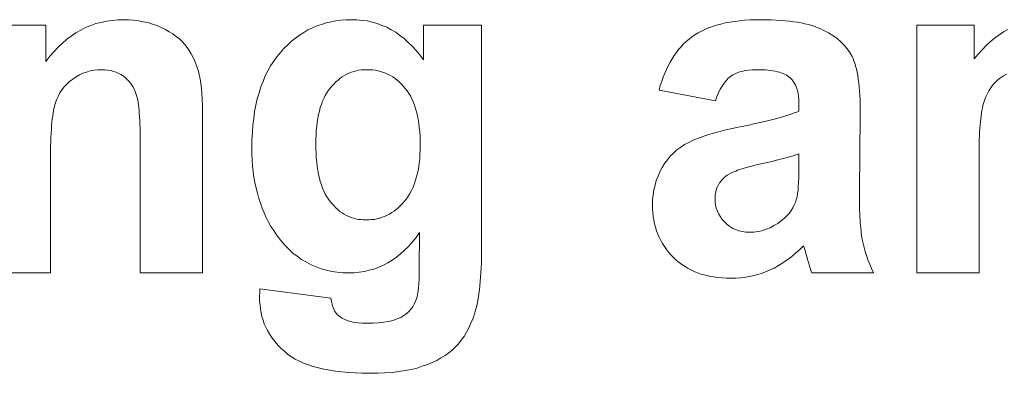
# Model space of a CAD drawing. Extents: x 1101 to 1942, y 41 to 882.
# Tile 58 of 113: x 1264.36 to 1271.58, y 842.93 to 845.51. Entities that reach past the tile are written whole.
import ezdxf

# ---------------------------------------------------------------- set-up
doc = ezdxf.new("R2010")
doc.units = 0
doc.layers.get('0').update_dxf_attribs({"lineweight": 13})
doc.layers.add('Beschriftung', color=7, linetype='Continuous', lineweight=25)

# ---------------------------------------------------------------- blocks, each defined once
blk = doc.blocks.new('Referenz-A03CP7E41H', base_point=(1127.7942, 89.8071))
at = {"layer": 'Beschriftung', "color": 0, "lineweight": -2}
for p, q in [((1264.9159, 845.4863), (1264.9552, 845.4958)), ((1264.9552, 845.4958), (1264.9944, 845.5054)), ((1264.9944, 845.5054), (1265.0354, 845.5102)), ((1265.0354, 845.5102), (1265.0765, 845.5149)), ((1265.0765, 845.5149), (1265.1192, 845.5149)), ((1265.1192, 845.5149), (1265.1571, 845.5149)), ((1265.1571, 845.5149), (1265.1932, 845.5113)), ((1265.1932, 845.5113), (1265.2294, 845.5078)), ((1265.2294, 845.5078), (1265.264, 845.5007)), ((1265.264, 845.5007), (1265.2984, 845.4935)), ((1265.2984, 845.4935), (1265.3313, 845.4828)), ((1266.5705, 845.4812), (1266.6047, 845.4924)), ((1266.6047, 845.4924), (1266.6404, 845.4999)), ((1266.6404, 845.4999), (1266.6759, 845.5074)), ((1266.6759, 845.5074), (1266.7132, 845.5112)), ((1266.7132, 845.5112), (1266.7505, 845.5149)), ((1266.7505, 845.5149), (1266.7893, 845.5149)), ((1266.7893, 845.5149), (1266.8293, 845.5149)), ((1266.8293, 845.5149), (1266.8677, 845.5104)), ((1266.8677, 845.5104), (1266.906, 845.5058)), ((1266.906, 845.5058), (1266.9425, 845.4965)), ((1266.9425, 845.4965), (1266.9791, 845.4874)), ((1266.9791, 845.4874), (1267.0139, 845.4736)), ((1269.4987, 845.4835), (1269.5305, 845.4913)), ((1269.5305, 845.4913), (1269.5649, 845.4972)), ((1269.5649, 845.4972), (1269.5992, 845.5031)), ((1269.5992, 845.5031), (1269.636, 845.5071)), ((1269.636, 845.5071), (1269.6729, 845.511)), ((1269.6729, 845.511), (1269.7124, 845.513)), ((1269.7124, 845.513), (1269.7519, 845.5149)), ((1269.7519, 845.5149), (1269.794, 845.5149)), ((1269.794, 845.5149), (1269.8322, 845.5149)), ((1269.8322, 845.5149), (1269.8681, 845.5138)), ((1269.8681, 845.5138), (1269.9038, 845.5126)), ((1269.9038, 845.5126), (1269.9372, 845.5102)), ((1269.9372, 845.5102), (1269.9705, 845.5078)), ((1269.9705, 845.5078), (1270.0014, 845.5043)), ((1270.0014, 845.5043), (1270.0323, 845.5007)), ((1270.0323, 845.5007), (1270.0608, 845.496)), ((1270.0608, 845.496), (1270.0892, 845.4912)), ((1270.0892, 845.4912), (1270.1153, 845.4853)), ((1264.126, 845.475), (1264.5506, 845.475)), ((1264.5506, 845.475), (1264.5506, 845.2089)), ((1264.7364, 845.3954), (1264.7702, 845.4194)), ((1264.7702, 845.4194), (1264.8057, 845.4385)), ((1264.8057, 845.4385), (1264.8412, 845.4576)), ((1264.8412, 845.4576), (1264.8786, 845.4719)), ((1264.8786, 845.4719), (1264.9159, 845.4863)), ((1265.3313, 845.4828), (1265.3642, 845.4721)), ((1265.3642, 845.4721), (1265.3955, 845.4578)), ((1265.3955, 845.4578), (1265.4269, 845.4435)), ((1265.4269, 845.4435), (1265.4543, 845.4272)), ((1265.4543, 845.4272), (1265.4817, 845.411)), ((1266.4097, 845.4022), (1266.4406, 845.421)), ((1266.4406, 845.421), (1266.4715, 845.4398)), ((1266.4715, 845.4398), (1266.504, 845.4549)), ((1266.504, 845.4549), (1266.5365, 845.4699)), ((1266.5365, 845.4699), (1266.5705, 845.4812)), ((1267.0139, 845.4736), (1267.0487, 845.4598)), ((1267.0487, 845.4598), (1267.0818, 845.4414)), ((1267.0818, 845.4414), (1267.1148, 845.423)), ((1267.1148, 845.423), (1267.1461, 845.4)), ((1267.3181, 845.2206), (1267.3181, 845.475)), ((1267.3181, 845.475), (1267.7446, 845.475)), ((1267.7446, 845.475), (1267.7446, 843.8488)), ((1269.3078, 845.4047), (1269.3318, 845.4185)), ((1269.3318, 845.4185), (1269.3557, 845.4322)), ((1269.3557, 845.4322), (1269.3822, 845.444)), ((1269.3822, 845.444), (1269.4088, 845.4559)), ((1269.4088, 845.4559), (1269.4379, 845.4657)), ((1269.4379, 845.4657), (1269.4671, 845.4756)), ((1269.4671, 845.4756), (1269.4987, 845.4835)), ((1270.1153, 845.4853), (1270.1413, 845.4794)), ((1270.1413, 845.4794), (1270.1649, 845.4723)), ((1270.1649, 845.4723), (1270.1885, 845.4652)), ((1270.1885, 845.4652), (1270.2097, 845.4568)), ((1270.2097, 845.4568), (1270.2308, 845.4486)), ((1270.2308, 845.4486), (1270.2495, 845.4391)), ((1270.2495, 845.4391), (1270.287, 845.42)), ((1270.287, 845.42), (1270.3188, 845.3986)), ((1270.9348, 845.475), (1271.3559, 845.475)), ((1270.9348, 843.6628), (1270.9348, 845.475)), ((1271.3559, 845.475), (1271.3559, 845.2277)), ((1271.5376, 845.4028), (1271.5698, 845.4252)), ((1271.5698, 845.4252), (1271.6035, 845.4432)), ((1264.639, 845.3141), (1264.6708, 845.3428)), ((1264.6708, 845.3428), (1264.7027, 845.3715)), ((1264.7027, 845.3715), (1264.7364, 845.3954)), ((1265.4817, 845.411), (1265.5054, 845.3928)), ((1265.5054, 845.3928), (1265.529, 845.3746)), ((1265.529, 845.3746), (1265.5489, 845.3544)), ((1265.5489, 845.3544), (1265.5688, 845.3342)), ((1266.3233, 845.3309), (1266.3511, 845.3572)), ((1266.3511, 845.3572), (1266.3803, 845.3798)), ((1266.3803, 845.3798), (1266.4097, 845.4022)), ((1267.1461, 845.4), (1267.1774, 845.377)), ((1267.1774, 845.377), (1267.2069, 845.3494)), ((1267.2069, 845.3494), (1267.2365, 845.3218)), ((1269.2256, 845.3374), (1269.2454, 845.3552)), ((1269.2454, 845.3552), (1269.2652, 845.3732)), ((1269.2652, 845.3732), (1269.2865, 845.3889)), ((1269.2865, 845.3889), (1269.3078, 845.4047)), ((1270.3188, 845.3986), (1270.3506, 845.3771)), ((1270.3506, 845.3771), (1270.377, 845.3529)), ((1270.377, 845.3529), (1270.4033, 845.3289)), ((1271.4433, 845.3265), (1271.4743, 845.3534)), ((1271.4743, 845.3534), (1271.5052, 845.3803)), ((1271.5052, 845.3803), (1271.5376, 845.4028)), ((1264.5789, 845.2471), (1264.6089, 845.2806)), ((1264.6089, 845.2806), (1264.639, 845.3141)), ((1265.5688, 845.3342), (1265.5848, 845.312)), ((1265.5848, 845.312), (1265.6008, 845.2899)), ((1265.6008, 845.2899), (1265.6145, 845.2662)), ((1266.2434, 845.2445), (1266.2695, 845.2745)), ((1266.2695, 845.2745), (1266.2956, 845.3046)), ((1266.2956, 845.3046), (1266.3233, 845.3309)), ((1267.2365, 845.3218), (1267.2643, 845.2896)), ((1267.2643, 845.2896), (1267.2921, 845.2574)), ((1269.1559, 845.2531), (1269.1725, 845.2752)), ((1269.1725, 845.2752), (1269.1892, 845.2973)), ((1269.1892, 845.2973), (1269.2074, 845.3174)), ((1269.2074, 845.3174), (1269.2256, 845.3374)), ((1270.4033, 845.3289), (1270.424, 845.3022)), ((1270.424, 845.3022), (1270.4449, 845.2756)), ((1270.4449, 845.2756), (1270.4601, 845.2463)), ((1271.3842, 845.2635), (1271.4138, 845.295)), ((1271.4138, 845.295), (1271.4433, 845.3265)), ((1264.5506, 845.2089), (1264.5789, 845.2471)), ((1265.6145, 845.2662), (1265.6281, 845.2425)), ((1265.6281, 845.2425), (1265.6393, 845.2174)), ((1265.6393, 845.2174), (1265.6504, 845.1923)), ((1266.1977, 845.1776), (1266.2205, 845.211)), ((1266.2205, 845.211), (1266.2434, 845.2445)), ((1267.2921, 845.2574), (1267.3181, 845.2206)), ((1269.1124, 845.1782), (1269.1259, 845.2045)), ((1269.1259, 845.2045), (1269.1409, 845.2288)), ((1269.1409, 845.2288), (1269.1559, 845.2531)), ((1270.4601, 845.2463), (1270.4677, 845.2317)), ((1270.4677, 845.2317), (1270.4745, 845.2141)), ((1270.4745, 845.2141), (1270.4811, 845.1964)), ((1271.3559, 845.2277), (1271.3842, 845.2635)), ((1264.8474, 845.132), (1264.8207, 845.1235)), ((1264.8739, 845.1406), (1264.8474, 845.132)), ((1264.902, 845.1448), (1264.8739, 845.1406)), ((1264.9301, 845.1491), (1264.902, 845.1448)), ((1264.9598, 845.1491), (1264.9301, 845.1491)), ((1264.9828, 845.1491), (1264.9598, 845.1491)), ((1265.0043, 845.1462), (1264.9828, 845.1491)), ((1265.0257, 845.1431), (1265.0043, 845.1462)), ((1265.0455, 845.1372), (1265.0257, 845.1431)), ((1265.0652, 845.1312), (1265.0455, 845.1372)), ((1265.0834, 845.1222), (1265.0652, 845.1312)), ((1265.6504, 845.1923), (1265.6592, 845.1656)), ((1265.6592, 845.1656), (1265.6679, 845.139)), ((1265.6679, 845.139), (1265.6742, 845.1108)), ((1266.1585, 845.1041), (1266.1781, 845.1408)), ((1266.1781, 845.1408), (1266.1977, 845.1776)), ((1266.7903, 845.1302), (1266.7725, 845.124)), ((1266.8081, 845.1366), (1266.7903, 845.1302)), ((1266.8268, 845.1407), (1266.8081, 845.1366)), ((1266.8454, 845.1449), (1266.8268, 845.1407)), ((1266.865, 845.147), (1266.8454, 845.1449)), ((1266.8846, 845.1491), (1266.865, 845.147)), ((1266.9051, 845.1491), (1266.8846, 845.1491)), ((1266.9262, 845.1491), (1266.9051, 845.1491)), ((1266.9464, 845.147), (1266.9262, 845.1491)), ((1266.9666, 845.1448), (1266.9464, 845.147)), ((1266.9859, 845.1406), (1266.9666, 845.1448)), ((1267.0051, 845.1363), (1266.9859, 845.1406)), ((1267.0234, 845.1299), (1267.0051, 845.1363)), ((1267.0418, 845.1235), (1267.0234, 845.1299)), ((1269.087, 845.1232), (1269.0989, 845.1517)), ((1269.0989, 845.1517), (1269.1124, 845.1782)), ((1269.6281, 845.1302), (1269.6076, 845.1208)), ((1269.6519, 845.1366), (1269.6281, 845.1302)), ((1269.6756, 845.1429), (1269.6519, 845.1366)), ((1269.7028, 845.146), (1269.6756, 845.1429)), ((1269.73, 845.1491), (1269.7028, 845.146)), ((1269.7604, 845.1491), (1269.73, 845.1491)), ((1269.783, 845.1491), (1269.7604, 845.1491)), ((1269.8037, 845.1482), (1269.783, 845.1491)), ((1269.8246, 845.1473), (1269.8037, 845.1482)), ((1269.8435, 845.1454), (1269.8246, 845.1473)), ((1269.8624, 845.1435), (1269.8435, 845.1454)), ((1269.8796, 845.1408), (1269.8624, 845.1435)), ((1269.8968, 845.1381), (1269.8796, 845.1408)), ((1269.9121, 845.1345), (1269.8968, 845.1381)), ((1269.9274, 845.1308), (1269.9121, 845.1345)), ((1269.941, 845.1262), (1269.9274, 845.1308)), ((1269.9545, 845.1216), (1269.941, 845.1262)), ((1270.4811, 845.1964), (1270.4868, 845.1757)), ((1270.4868, 845.1757), (1270.4925, 845.155)), ((1270.4925, 845.155), (1270.4973, 845.1312)), ((1270.4973, 845.1312), (1270.502, 845.1075)), ((1264.7237, 845.0638), (1264.7038, 845.0439)), ((1264.7472, 845.0809), (1264.7237, 845.0638)), ((1264.7707, 845.098), (1264.7472, 845.0809)), ((1264.7957, 845.1107), (1264.7707, 845.098)), ((1264.8207, 845.1235), (1264.7957, 845.1107)), ((1265.1015, 845.1133), (1265.0834, 845.1222)), ((1265.1179, 845.1013), (1265.1015, 845.1133)), ((1265.1344, 845.0894), (1265.1179, 845.1013)), ((1265.1485, 845.075), (1265.1344, 845.0894)), ((1265.1626, 845.0607), (1265.1485, 845.075)), ((1265.1745, 845.0439), (1265.1626, 845.0607)), ((1265.6742, 845.1108), (1265.6805, 845.0826)), ((1265.6805, 845.0826), (1265.6852, 845.0485)), ((1266.1258, 845.0237), (1266.1422, 845.0639)), ((1266.1422, 845.0639), (1266.1585, 845.1041)), ((1266.6766, 845.0612), (1266.6625, 845.0465)), ((1266.6917, 845.0738), (1266.6766, 845.0612)), ((1266.7068, 845.0863), (1266.6917, 845.0738)), ((1266.7228, 845.0968), (1266.7068, 845.0863)), ((1266.7387, 845.1072), (1266.7228, 845.0968)), ((1266.7557, 845.1156), (1266.7387, 845.1072)), ((1266.7725, 845.124), (1266.7557, 845.1156)), ((1267.0592, 845.115), (1267.0418, 845.1235)), ((1267.0767, 845.1064), (1267.0592, 845.115)), ((1267.0932, 845.0958), (1267.0767, 845.1064)), ((1267.1098, 845.0851), (1267.0932, 845.0958)), ((1267.1254, 845.0723), (1267.1098, 845.0851)), ((1267.141, 845.0594), (1267.1254, 845.0723)), ((1267.1557, 845.0446), (1267.141, 845.0594)), ((1269.0545, 845.0333), (1269.0648, 845.0639)), ((1269.0648, 845.0639), (1269.0751, 845.0947)), ((1269.0751, 845.0947), (1269.087, 845.1232)), ((1269.5376, 845.0689), (1269.5221, 845.0516)), ((1269.553, 845.0862), (1269.5376, 845.0689)), ((1269.5701, 845.0988), (1269.553, 845.0862)), ((1269.5873, 845.1114), (1269.5701, 845.0988)), ((1269.6076, 845.1208), (1269.5873, 845.1114)), ((1269.9663, 845.116), (1269.9545, 845.1216)), ((1269.978, 845.1105), (1269.9663, 845.116)), ((1270.006, 845.0904), (1269.978, 845.1105)), ((1270.0222, 845.0757), (1270.006, 845.0904)), ((1270.0345, 845.0561), (1270.0222, 845.0757)), ((1270.0467, 845.0365), (1270.0345, 845.0561)), ((1270.502, 845.1075), (1270.5059, 845.0807)), ((1270.5059, 845.0807), (1270.5097, 845.0539)), ((1270.5097, 845.0539), (1270.5125, 845.024)), ((1271.5105, 845.0562), (1271.4923, 845.038)), ((1271.5286, 845.0745), (1271.5105, 845.0562)), ((1271.5498, 845.0894), (1271.5286, 845.0745)), ((1271.5708, 845.1043), (1271.5498, 845.0894)), ((1271.5933, 845.1155), (1271.5708, 845.1043)), ((1264.6679, 845.0015), (1264.6517, 844.9789)), ((1264.6839, 845.0241), (1264.6679, 845.0015)), ((1264.7038, 845.0439), (1264.6839, 845.0241)), ((1265.1864, 845.0272), (1265.1745, 845.0439)), ((1265.1959, 845.0081), (1265.1864, 845.0272)), ((1265.2055, 844.9889), (1265.1959, 845.0081)), ((1265.2129, 844.9673), (1265.2055, 844.9889)), ((1265.6852, 845.0485), (1265.6899, 845.0142)), ((1265.6899, 845.0142), (1265.693, 844.9739)), ((1266.1128, 844.9803), (1266.1258, 845.0237)), ((1266.6217, 844.9983), (1266.6101, 844.9794)), ((1266.6349, 845.0151), (1266.6217, 844.9983)), ((1266.6482, 845.0319), (1266.6349, 845.0151)), ((1266.6625, 845.0465), (1266.6482, 845.0319)), ((1267.1704, 845.0296), (1267.1557, 845.0446)), ((1267.1842, 845.0126), (1267.1704, 845.0296)), ((1267.198, 844.9954), (1267.1842, 845.0126)), ((1267.21, 844.9761), (1267.198, 844.9954)), ((1269.0457, 845.0005), (1269.0545, 845.0333)), ((1269.4595, 844.9224), (1269.0457, 845.0005)), ((1269.4945, 845.0075), (1269.4823, 844.9807)), ((1269.5083, 845.0295), (1269.4945, 845.0075)), ((1269.5221, 845.0516), (1269.5083, 845.0295)), ((1270.0548, 845.0118), (1270.0467, 845.0365)), ((1270.063, 844.9874), (1270.0548, 845.0118)), ((1270.067, 844.9578), (1270.063, 844.9874)), ((1270.5125, 845.024), (1270.5155, 844.9942)), ((1270.5155, 844.9942), (1270.5173, 844.9613)), ((1271.4622, 844.9949), (1271.45, 844.97)), ((1271.4773, 845.0165), (1271.4622, 844.9949)), ((1271.4923, 845.038), (1271.4773, 845.0165)), ((1264.6269, 844.9281), (1264.6181, 844.9)), ((1264.6393, 844.9535), (1264.6269, 844.9281)), ((1264.6517, 844.9789), (1264.6393, 844.9535)), ((1265.2165, 844.9566), (1265.2129, 844.9673)), ((1265.2197, 844.9426), (1265.2165, 844.9566)), ((1265.2229, 844.9285), (1265.2197, 844.9426)), ((1265.2256, 844.9113), (1265.2229, 844.9285)), ((1265.2283, 844.8941), (1265.2256, 844.9113)), ((1265.693, 844.9739), (1265.6962, 844.9336)), ((1265.6962, 844.9336), (1265.6978, 844.8873)), ((1266.0899, 844.89), (1266.0997, 844.9368)), ((1266.0997, 844.9368), (1266.1128, 844.9803)), ((1266.5785, 844.9181), (1266.5702, 844.8948)), ((1266.5885, 844.9393), (1266.5785, 844.9181)), ((1266.5984, 844.9604), (1266.5885, 844.9393)), ((1266.6101, 844.9794), (1266.5984, 844.9604)), ((1267.2221, 844.9568), (1267.21, 844.9761)), ((1267.2325, 844.9352), (1267.2221, 844.9568)), ((1267.2428, 844.9136), (1267.2325, 844.9352)), ((1267.2514, 844.8896), (1267.2428, 844.9136)), ((1269.4701, 844.9539), (1269.4595, 844.9224)), ((1269.4823, 844.9807), (1269.4701, 844.9539)), ((1270.0711, 844.9283), (1270.067, 844.9578)), ((1270.0711, 844.8938), (1270.0711, 844.9283)), ((1270.5173, 844.9613), (1270.5192, 844.9284)), ((1270.5192, 844.9284), (1270.5202, 844.8924)), ((1271.4288, 844.9171), (1271.4242, 844.9029)), ((1271.4379, 844.9452), (1271.4288, 844.9171)), ((1271.45, 844.97), (1271.4379, 844.9452)), ((1264.6062, 844.8518), (1264.6029, 844.8317)), ((1264.61, 844.8689), (1264.6062, 844.8518)), ((1264.6138, 844.8859), (1264.61, 844.8689)), ((1264.6181, 844.9), (1264.6138, 844.8859)), ((1265.2306, 844.8736), (1265.2283, 844.8941)), ((1265.233, 844.8531), (1265.2306, 844.8736)), ((1265.2347, 844.8293), (1265.233, 844.8531)), ((1265.6978, 844.8873), (1265.6993, 844.8409)), ((1265.6993, 844.8409), (1265.6993, 844.7885)), ((1266.0735, 844.7929), (1266.0801, 844.8431)), ((1266.0801, 844.8431), (1266.0899, 844.89)), ((1266.5553, 844.8459), (1266.5486, 844.8203)), ((1266.5619, 844.8715), (1266.5553, 844.8459)), ((1266.5702, 844.8948), (1266.5619, 844.8715)), ((1267.26, 844.8658), (1267.2514, 844.8896)), ((1267.2669, 844.8397), (1267.26, 844.8658)), ((1267.2738, 844.8135), (1267.2669, 844.8397)), ((1270.0372, 844.8323), (1270.0556, 844.8393)), ((1270.0556, 844.8393), (1270.0711, 844.8461)), ((1270.0711, 844.8461), (1270.0711, 844.8938)), ((1270.5202, 844.8924), (1270.5211, 844.8564)), ((1270.5211, 844.8564), (1270.5211, 844.8174)), ((1271.4128, 844.8514), (1271.4093, 844.8327)), ((1271.4162, 844.8702), (1271.4128, 844.8514)), ((1271.4201, 844.8865), (1271.4162, 844.8702)), ((1271.4242, 844.9029), (1271.4201, 844.8865)), ((1264.5942, 844.7656), (1264.592, 844.7396)), ((1264.5969, 844.7887), (1264.5942, 844.7656)), ((1264.5997, 844.8116), (1264.5969, 844.7887)), ((1264.6029, 844.8317), (1264.5997, 844.8116)), ((1265.2366, 844.8056), (1265.2347, 844.8293)), ((1265.2379, 844.7787), (1265.2366, 844.8056)), ((1265.2394, 844.7517), (1265.2379, 844.7787)), ((1265.6993, 844.7885), (1265.6993, 843.6628)), ((1266.0671, 844.7427), (1266.0735, 844.7929)), ((1266.5387, 844.7648), (1266.5354, 844.7349)), ((1266.5436, 844.7926), (1266.5387, 844.7648)), ((1266.5486, 844.8203), (1266.5436, 844.7926)), ((1267.279, 844.7851), (1267.2738, 844.8135)), ((1267.2842, 844.7567), (1267.279, 844.7851)), ((1269.7752, 844.7595), (1269.8091, 844.7671)), ((1269.8091, 844.7671), (1269.8399, 844.7745)), ((1269.8399, 844.7745), (1269.8708, 844.7821)), ((1269.8708, 844.7821), (1269.8985, 844.7894)), ((1269.8985, 844.7894), (1269.9262, 844.7967)), ((1269.9262, 844.7967), (1269.9508, 844.804)), ((1269.9508, 844.804), (1269.9754, 844.8112)), ((1269.9754, 844.8112), (1269.997, 844.8184)), ((1269.997, 844.8184), (1270.0186, 844.8254)), ((1270.0186, 844.8254), (1270.0372, 844.8323)), ((1270.5211, 844.8174), (1270.5139, 844.2581)), ((1271.4013, 844.7673), (1271.3991, 844.744)), ((1271.4037, 844.7907), (1271.4013, 844.7673)), ((1271.4065, 844.8116), (1271.4037, 844.7907)), ((1271.4093, 844.8327), (1271.4065, 844.8116)), ((1264.5898, 844.7135), (1264.5882, 844.6846)), ((1264.592, 844.7396), (1264.5898, 844.7135)), ((1265.2402, 844.7215), (1265.2394, 844.7517)), ((1265.2411, 844.6913), (1265.2402, 844.7215)), ((1266.0638, 844.6892), (1266.0671, 844.7427)), ((1266.532, 844.7049), (1266.5304, 844.6728)), ((1266.5354, 844.7349), (1266.532, 844.7049)), ((1267.2876, 844.7261), (1267.2842, 844.7567)), ((1267.2911, 844.6953), (1267.2876, 844.7261)), ((1267.2928, 844.6625), (1267.2911, 844.6953)), ((1269.4634, 844.6905), (1269.5158, 844.7035)), ((1269.5158, 844.7035), (1269.5681, 844.7164)), ((1269.5681, 844.7164), (1269.6275, 844.7285)), ((1269.6275, 844.7285), (1269.6675, 844.7363)), ((1269.6675, 844.7363), (1269.7044, 844.7441)), ((1269.7044, 844.7441), (1269.7413, 844.7518)), ((1269.7413, 844.7518), (1269.7752, 844.7595)), ((1271.3957, 844.6926), (1271.3945, 844.6646)), ((1271.3973, 844.7183), (1271.3957, 844.6926)), ((1271.3991, 844.744), (1271.3973, 844.7183)), ((1264.5855, 844.6235), (1264.5844, 844.5915)), ((1264.5865, 844.6555), (1264.5855, 844.6235)), ((1264.5882, 844.6846), (1264.5865, 844.6555)), ((1265.2416, 844.6578), (1265.2411, 844.6913)), ((1265.242, 844.6244), (1265.2416, 844.6578)), ((1265.242, 844.5876), (1265.242, 844.6244)), ((1266.0605, 844.6356), (1266.0638, 844.6892)), ((1266.0605, 844.5787), (1266.0605, 844.6356)), ((1266.5304, 844.6728), (1266.5287, 844.6406)), ((1266.5287, 844.6406), (1266.5287, 844.6063)), ((1267.2945, 844.6295), (1267.2928, 844.6625)), ((1267.2945, 844.5942), (1267.2945, 844.6295)), ((1269.2643, 844.6166), (1269.2957, 844.6326)), ((1269.2957, 844.6326), (1269.3342, 844.6476)), ((1269.3342, 844.6476), (1269.3727, 844.6627)), ((1269.3727, 844.6627), (1269.418, 844.6766)), ((1269.418, 844.6766), (1269.4634, 844.6905)), ((1271.3933, 844.6366), (1271.3928, 844.6063)), ((1271.3945, 844.6646), (1271.3933, 844.6366)), ((1264.5838, 844.5566), (1264.5834, 844.5216)), ((1264.5844, 844.5915), (1264.5838, 844.5566)), ((1265.242, 843.6628), (1265.242, 844.5876)), ((1266.0605, 844.5332), (1266.0605, 844.5787)), ((1266.5287, 844.6063), (1266.5287, 844.5702)), ((1266.5287, 844.5702), (1266.5304, 844.5365)), ((1267.2927, 844.5289), (1267.2945, 844.5606)), ((1267.2945, 844.5606), (1267.2945, 844.5942)), ((1269.1524, 844.5386), (1269.1768, 844.5616)), ((1269.1768, 844.5616), (1269.2048, 844.5812)), ((1269.2048, 844.5812), (1269.2328, 844.6006)), ((1269.2328, 844.6006), (1269.2643, 844.6166)), ((1271.3928, 844.6063), (1271.3922, 844.5759)), ((1271.3922, 844.5759), (1271.3922, 844.5433)), ((1264.5834, 844.5216), (1264.5834, 844.4836)), ((1264.5834, 844.4836), (1264.5834, 843.6628)), ((1266.063, 844.4897), (1266.0605, 844.5332)), ((1266.0654, 844.4462), (1266.063, 844.4897)), ((1266.5304, 844.5365), (1266.532, 844.5029)), ((1266.532, 844.5029), (1266.5354, 844.4716)), ((1267.2873, 844.4676), (1267.2909, 844.4972)), ((1267.2909, 844.4972), (1267.2927, 844.5289)), ((1269.086, 844.4625), (1269.1069, 844.489)), ((1269.1069, 844.489), (1269.1278, 844.5156)), ((1269.1278, 844.5156), (1269.1524, 844.5386)), ((1269.8821, 844.4808), (1269.841, 844.4709)), ((1269.9231, 844.4908), (1269.8821, 844.4808)), ((1269.9579, 844.4999), (1269.9231, 844.4908)), ((1269.9926, 844.5091), (1269.9579, 844.4999)), ((1270.0208, 844.5175), (1269.9926, 844.5091)), ((1270.0492, 844.5259), (1270.0208, 844.5175)), ((1270.0711, 844.5337), (1270.0492, 844.5259)), ((1270.0711, 844.438), (1270.0711, 844.5337)), ((1271.3922, 844.5433), (1271.3922, 843.6628)), ((1266.0705, 844.4045), (1266.0654, 844.4462)), ((1266.0755, 844.3628), (1266.0705, 844.4045)), ((1266.5354, 844.4716), (1266.5387, 844.4404)), ((1266.5387, 844.4404), (1266.5436, 844.4116)), ((1266.5436, 844.4116), (1266.5486, 844.3827)), ((1267.2729, 844.3831), (1267.2783, 844.4106)), ((1267.2783, 844.4106), (1267.2837, 844.4381)), ((1267.2837, 844.4381), (1267.2873, 844.4676)), ((1269.0509, 844.4023), (1269.0685, 844.4324)), ((1269.0685, 844.4324), (1269.086, 844.4625)), ((1269.6075, 844.4075), (1269.594, 844.4024)), ((1269.6209, 844.4128), (1269.6075, 844.4075)), ((1269.6364, 844.418), (1269.6209, 844.4128)), ((1269.6519, 844.4232), (1269.6364, 844.418)), ((1269.6696, 844.4285), (1269.6519, 844.4232)), ((1269.6872, 844.4338), (1269.6696, 844.4285)), ((1269.7068, 844.439), (1269.6872, 844.4338)), ((1269.7264, 844.4443), (1269.7068, 844.439)), ((1269.7481, 844.4496), (1269.7264, 844.4443)), ((1269.7697, 844.4549), (1269.7481, 844.4496)), ((1269.7935, 844.4602), (1269.7697, 844.4549)), ((1269.841, 844.4709), (1269.7935, 844.4602)), ((1270.0711, 844.395), (1270.0711, 844.438)), ((1266.0829, 844.323), (1266.0755, 844.3628)), ((1266.5486, 844.3827), (1266.5553, 844.3563)), ((1266.5553, 844.3563), (1266.5619, 844.3299)), ((1267.2495, 844.3088), (1267.2585, 844.3322)), ((1267.2585, 844.3322), (1267.2657, 844.3576)), ((1267.2657, 844.3576), (1267.2729, 844.3831)), ((1269.016, 844.3038), (1269.0248, 844.338)), ((1269.0248, 844.338), (1269.0379, 844.3702)), ((1269.0379, 844.3702), (1269.0509, 844.4023)), ((1269.5061, 844.341), (1269.4893, 844.3222)), ((1269.5229, 844.3599), (1269.5061, 844.341)), ((1269.5451, 844.3765), (1269.5229, 844.3599)), ((1269.5711, 844.392), (1269.5451, 844.3765)), ((1269.5826, 844.3972), (1269.5711, 844.392)), ((1269.594, 844.4024), (1269.5826, 844.3972)), ((1270.0689, 844.3226), (1270.07, 844.3588)), ((1270.07, 844.3588), (1270.0711, 844.395)), ((1266.0904, 844.2832), (1266.0829, 844.323)), ((1266.1003, 844.2453), (1266.0904, 844.2832)), ((1266.5619, 844.3299), (1266.5702, 844.306)), ((1266.5702, 844.306), (1266.5785, 844.282)), ((1266.5785, 844.282), (1266.5885, 844.2604)), ((1266.5885, 844.2604), (1266.5984, 844.2388)), ((1267.2189, 844.2428), (1267.2297, 844.2641)), ((1267.2297, 844.2641), (1267.2405, 844.2854)), ((1267.2405, 844.2854), (1267.2495, 844.3088)), ((1269.0029, 844.2333), (1269.0074, 844.2695)), ((1269.0074, 844.2695), (1269.016, 844.3038)), ((1269.4671, 844.2799), (1269.4615, 844.2565)), ((1269.4782, 844.3011), (1269.4671, 844.2799)), ((1269.4893, 844.3222), (1269.4782, 844.3011)), ((1270.0611, 844.2419), (1270.0644, 844.2642)), ((1270.0644, 844.2642), (1270.0666, 844.2934)), ((1270.0666, 844.2934), (1270.0689, 844.3226)), ((1266.1103, 844.2073), (1266.1003, 844.2453)), ((1266.1227, 844.1712), (1266.1103, 844.2073)), ((1266.5984, 844.2388), (1266.6101, 844.2196)), ((1266.6101, 844.2196), (1266.6217, 844.2004)), ((1266.6217, 844.2004), (1266.6349, 844.1837)), ((1267.1793, 844.1871), (1267.1937, 844.2042)), ((1267.1937, 844.2042), (1267.2063, 844.2235)), ((1267.2063, 844.2235), (1267.2189, 844.2428)), ((1268.9986, 844.197), (1269.0029, 844.2333)), ((1268.9986, 844.1586), (1268.9986, 844.197)), ((1269.4615, 844.2565), (1269.4558, 844.2332)), ((1269.4558, 844.2332), (1269.4558, 844.2076)), ((1269.4558, 844.2076), (1269.4558, 844.1824)), ((1270.0467, 844.1807), (1270.0533, 844.2042)), ((1270.0533, 844.2042), (1270.0577, 844.2196)), ((1270.0577, 844.2196), (1270.0611, 844.2419)), ((1270.5139, 844.2581), (1270.5139, 844.2282)), ((1270.5139, 844.2282), (1270.5142, 844.2003)), ((1270.5142, 844.2003), (1270.5146, 844.1724)), ((1266.1352, 844.1351), (1266.1227, 844.1712)), ((1266.1502, 844.1009), (1266.1352, 844.1351)), ((1266.6349, 844.1837), (1266.6482, 844.1669)), ((1266.6482, 844.1669), (1266.6623, 844.1523)), ((1266.6623, 844.1523), (1266.6764, 844.1376)), ((1266.6764, 844.1376), (1266.6913, 844.125)), ((1266.6913, 844.125), (1266.7061, 844.1125)), ((1267.1025, 844.1141), (1267.1184, 844.127)), ((1267.1184, 844.127), (1267.1346, 844.1398)), ((1267.1346, 844.1398), (1267.1497, 844.1548)), ((1267.1497, 844.1548), (1267.1649, 844.1699)), ((1267.1649, 844.1699), (1267.1793, 844.1871)), ((1268.9986, 844.1296), (1268.9986, 844.1586)), ((1269.0009, 844.1019), (1268.9986, 844.1296)), ((1269.4558, 844.1824), (1269.4603, 844.1589)), ((1269.4603, 844.1589), (1269.4648, 844.1355)), ((1269.4648, 844.1355), (1269.4737, 844.1138)), ((1269.9994, 844.0978), (1270.013, 844.1176)), ((1270.013, 844.1176), (1270.0266, 844.1374)), ((1270.0266, 844.1374), (1270.0367, 844.1591)), ((1270.0367, 844.1591), (1270.0467, 844.1807)), ((1270.5146, 844.1724), (1270.5153, 844.1465)), ((1270.5153, 844.1465), (1270.5159, 844.1206)), ((1270.5159, 844.1206), (1270.517, 844.0966)), ((1266.1651, 844.0668), (1266.1502, 844.1009)), ((1266.1826, 844.0344), (1266.1651, 844.0668)), ((1266.7061, 844.1125), (1266.7216, 844.102)), ((1266.7216, 844.102), (1266.7372, 844.0916)), ((1266.7372, 844.0916), (1266.7536, 844.0832)), ((1266.7536, 844.0832), (1266.77, 844.0748)), ((1266.77, 844.0748), (1266.7871, 844.0685)), ((1266.7871, 844.0685), (1266.8043, 844.0623)), ((1266.8043, 844.0623), (1266.8222, 844.058)), ((1266.8222, 844.058), (1266.8401, 844.0539)), ((1266.8401, 844.0539), (1266.8589, 844.0518)), ((1266.8589, 844.0518), (1266.8775, 844.0496)), ((1266.8775, 844.0496), (1266.897, 844.0496)), ((1266.897, 844.0496), (1266.9179, 844.0496)), ((1266.9179, 844.0496), (1266.938, 844.0518)), ((1266.938, 844.0518), (1266.958, 844.054)), ((1266.958, 844.054), (1266.9773, 844.0582)), ((1266.9773, 844.0582), (1266.9966, 844.0626)), ((1266.9966, 844.0626), (1267.0151, 844.069)), ((1267.0151, 844.069), (1267.0335, 844.0754)), ((1267.0335, 844.0754), (1267.0511, 844.084)), ((1267.0511, 844.084), (1267.0688, 844.0926)), ((1267.0688, 844.0926), (1267.0856, 844.1033)), ((1267.0856, 844.1033), (1267.1025, 844.1141)), ((1269.0033, 844.074), (1269.0009, 844.1019)), ((1269.0081, 844.0475), (1269.0033, 844.074)), ((1269.0129, 844.021), (1269.0081, 844.0475)), ((1269.4737, 844.1138), (1269.4827, 844.092)), ((1269.4827, 844.092), (1269.4961, 844.0719)), ((1269.4961, 844.0719), (1269.5094, 844.0518)), ((1269.5094, 844.0518), (1269.5273, 844.0335)), ((1269.9165, 844.0241), (1269.9444, 844.0454)), ((1269.9444, 844.0454), (1269.9651, 844.0617)), ((1269.9651, 844.0617), (1269.9823, 844.0797)), ((1269.9823, 844.0797), (1269.9994, 844.0978)), ((1270.517, 844.0966), (1270.518, 844.0726)), ((1270.518, 844.0726), (1270.5194, 844.0506)), ((1270.5194, 844.0506), (1270.5207, 844.0286)), ((1266.2, 844.002), (1266.1826, 844.0344)), ((1266.2199, 843.9716), (1266.2, 844.002)), ((1266.2453, 843.9329), (1266.2199, 843.9716)), ((1269.0201, 843.9958), (1269.0129, 844.021)), ((1269.0273, 843.9706), (1269.0201, 843.9958)), ((1269.5273, 844.0335), (1269.5451, 844.0151)), ((1269.5451, 844.0151), (1269.5655, 844.0014)), ((1269.5655, 844.0014), (1269.5857, 843.9876)), ((1269.5857, 843.9876), (1269.6084, 843.9785)), ((1269.6084, 843.9785), (1269.6312, 843.9692)), ((1269.7701, 843.9654), (1269.8002, 843.9708)), ((1269.8002, 843.9708), (1269.8296, 843.9814)), ((1269.8296, 843.9814), (1269.859, 843.9921)), ((1269.859, 843.9921), (1269.8878, 844.0081)), ((1269.8878, 844.0081), (1269.9165, 844.0241)), ((1270.5207, 844.0286), (1270.5224, 844.0086)), ((1270.5224, 844.0086), (1270.5241, 843.9885)), ((1270.5241, 843.9885), (1270.5261, 843.9704)), ((1266.273, 843.8992), (1266.2453, 843.9329)), ((1266.3007, 843.8654), (1266.273, 843.8992)), ((1267.2636, 843.92), (1267.2363, 843.8879)), ((1267.2894, 843.9568), (1267.2636, 843.92)), ((1267.2873, 843.6916), (1267.2894, 843.9568)), ((1269.0369, 843.9466), (1269.0273, 843.9706)), ((1269.0465, 843.9226), (1269.0369, 843.9466)), ((1269.0585, 843.8998), (1269.0465, 843.9226)), ((1269.0705, 843.8771), (1269.0585, 843.8998)), ((1269.6312, 843.9692), (1269.6563, 843.9647)), ((1269.6563, 843.9647), (1269.6815, 843.9601)), ((1269.6815, 843.9601), (1269.7091, 843.9601)), ((1269.7091, 843.9601), (1269.7399, 843.9601)), ((1269.7399, 843.9601), (1269.7701, 843.9654)), ((1270.5261, 843.9704), (1270.5282, 843.9523)), ((1270.5282, 843.9523), (1270.5305, 843.9362)), ((1270.5305, 843.9362), (1270.5329, 843.92)), ((1270.5329, 843.92), (1270.5357, 843.9059)), ((1270.5357, 843.9059), (1270.5411, 843.8775)), ((1266.3307, 843.8364), (1266.3007, 843.8654)), ((1266.3606, 843.8075), (1266.3307, 843.8364)), ((1267.1799, 843.8282), (1267.1509, 843.8007)), ((1267.209, 843.8557), (1267.1799, 843.8282)), ((1267.2363, 843.8879), (1267.209, 843.8557)), ((1267.7446, 843.8488), (1267.7446, 843.8087)), ((1269.0848, 843.8556), (1269.0705, 843.8771)), ((1269.0992, 843.8342), (1269.0848, 843.8556)), ((1269.1159, 843.8139), (1269.0992, 843.8342)), ((1270.0761, 843.8312), (1270.046, 843.8052)), ((1270.1054, 843.8611), (1270.0761, 843.8312)), ((1270.1118, 843.8401), (1270.1078, 843.8542)), ((1270.1159, 843.826), (1270.1118, 843.8401)), ((1270.5411, 843.8775), (1270.5489, 843.8482)), ((1270.5489, 843.8482), (1270.5569, 843.8188)), ((1266.3928, 843.7834), (1266.3606, 843.8075)), ((1266.425, 843.7593), (1266.3928, 843.7834)), ((1266.4594, 843.74), (1266.425, 843.7593)), ((1267.0894, 843.7546), (1267.0571, 843.7363)), ((1267.1202, 843.7776), (1267.0894, 843.7546)), ((1267.1509, 843.8007), (1267.1202, 843.7776)), ((1267.7438, 843.7711), (1267.743, 843.7335)), ((1267.7446, 843.8087), (1267.7438, 843.7711)), ((1269.1327, 843.7936), (1269.1159, 843.8139)), ((1269.1519, 843.7747), (1269.1327, 843.7936)), ((1269.1711, 843.7557), (1269.1519, 843.7747)), ((1269.192, 843.7391), (1269.1711, 843.7557)), ((1269.9845, 843.7568), (1269.9532, 843.7345)), ((1270.0157, 843.7792), (1269.9845, 843.7568)), ((1270.046, 843.8052), (1270.0157, 843.7792)), ((1270.1217, 843.8046), (1270.1159, 843.826)), ((1270.1281, 843.7811), (1270.1217, 843.8046)), ((1270.1341, 843.7605), (1270.1281, 843.7811)), ((1270.1401, 843.7399), (1270.1341, 843.7605)), ((1270.5569, 843.8188), (1270.567, 843.7884)), ((1270.567, 843.7884), (1270.5772, 843.758)), ((1270.5772, 843.758), (1270.5898, 843.7267)), ((1266.4939, 843.7207), (1266.4594, 843.74)), ((1266.5307, 843.7062), (1266.4939, 843.7207)), ((1266.5674, 843.6918), (1266.5307, 843.7062)), ((1266.6064, 843.6822), (1266.5674, 843.6918)), ((1266.6454, 843.6725), (1266.6064, 843.6822)), ((1266.9566, 843.6904), (1266.9209, 843.6812)), ((1266.9906, 843.7042), (1266.9566, 843.6904)), ((1267.0246, 843.718), (1266.9906, 843.7042)), ((1267.0571, 843.7363), (1267.0246, 843.718)), ((1267.2873, 843.6514), (1267.2873, 843.6916)), ((1267.7414, 843.6985), (1267.7398, 843.6635)), ((1267.743, 843.7335), (1267.7414, 843.6985)), ((1269.2129, 843.7225), (1269.192, 843.7391)), ((1269.2357, 843.7082), (1269.2129, 843.7225)), ((1269.2583, 843.694), (1269.2357, 843.7082)), ((1269.2829, 843.6822), (1269.2583, 843.694)), ((1269.3073, 843.6703), (1269.2829, 843.6822)), ((1269.8554, 843.6824), (1269.8222, 843.6675)), ((1269.8888, 843.6973), (1269.8554, 843.6824)), ((1269.921, 843.7158), (1269.8888, 843.6973)), ((1269.9532, 843.7345), (1269.921, 843.7158)), ((1270.1455, 843.7222), (1270.1401, 843.7399)), ((1270.151, 843.7045), (1270.1455, 843.7222)), ((1270.156, 843.6896), (1270.151, 843.7045)), ((1270.161, 843.6748), (1270.156, 843.6896)), ((1270.5898, 843.7267), (1270.6023, 843.6952)), ((1270.6023, 843.6952), (1270.6173, 843.6628)), ((1264.5834, 843.6628), (1264.126, 843.6628)), ((1265.6993, 843.6628), (1265.242, 843.6628)), ((1266.6866, 843.6677), (1266.6454, 843.6725)), ((1266.7278, 843.6628), (1266.6866, 843.6677)), ((1266.7713, 843.6628), (1266.7278, 843.6628)), ((1266.8105, 843.6628), (1266.7713, 843.6628)), ((1266.8478, 843.6674), (1266.8105, 843.6628)), ((1266.8852, 843.6721), (1266.8478, 843.6674)), ((1266.9209, 843.6812), (1266.8852, 843.6721)), ((1267.2846, 843.5837), (1267.286, 843.6176)), ((1267.286, 843.6176), (1267.2873, 843.6514)), ((1267.7375, 843.6309), (1267.7351, 843.5985)), ((1267.7398, 843.6635), (1267.7375, 843.6309)), ((1269.3335, 843.6608), (1269.3073, 843.6703)), ((1269.3597, 843.6512), (1269.3335, 843.6608)), ((1269.3877, 843.6442), (1269.3597, 843.6512)), ((1269.4156, 843.6371), (1269.3877, 843.6442)), ((1269.4454, 843.6323), (1269.4156, 843.6371)), ((1269.4751, 843.6276), (1269.4454, 843.6323)), ((1269.5067, 843.6252), (1269.4751, 843.6276)), ((1269.5382, 843.6229), (1269.5067, 843.6252)), ((1269.5714, 843.6229), (1269.5382, 843.6229)), ((1269.6092, 843.6229), (1269.5714, 843.6229)), ((1269.6458, 843.6266), (1269.6092, 843.6229)), ((1269.6825, 843.6303), (1269.6458, 843.6266)), ((1269.718, 843.6377), (1269.6825, 843.6303)), ((1269.7534, 843.6451), (1269.718, 843.6377)), ((1269.7878, 843.6563), (1269.7534, 843.6451)), ((1269.8222, 843.6675), (1269.7878, 843.6563)), ((1270.1654, 843.6628), (1270.161, 843.6748)), ((1270.6173, 843.6628), (1270.1654, 843.6628)), ((1271.3922, 843.6628), (1270.9348, 843.6628)), ((1266.1177, 843.5276), (1266.1186, 843.5447)), ((1266.1186, 843.5447), (1266.6394, 843.478)), ((1267.2793, 843.5285), (1267.282, 843.5562)), ((1267.282, 843.5562), (1267.2846, 843.5837)), ((1267.7288, 843.5386), (1267.7249, 843.5111)), ((1267.7319, 843.5685), (1267.7288, 843.5386)), ((1267.7351, 843.5985), (1267.7319, 843.5685)), ((1266.1169, 843.4985), (1266.1174, 843.5131)), ((1266.1169, 843.4865), (1266.1169, 843.4985)), ((1266.1169, 843.4562), (1266.1169, 843.4865)), ((1266.1174, 843.5131), (1266.1177, 843.5276)), ((1266.6394, 843.478), (1266.6427, 843.4538)), ((1267.2583, 843.4501), (1267.2661, 843.4711)), ((1267.2661, 843.4711), (1267.2713, 843.486)), ((1267.2713, 843.486), (1267.2753, 843.5073)), ((1267.2753, 843.5073), (1267.2793, 843.5285)), ((1267.7209, 843.4836), (1267.7162, 843.4588)), ((1267.7249, 843.5111), (1267.7209, 843.4836)), ((1266.1198, 843.4272), (1266.1169, 843.4562)), ((1266.1227, 843.3981), (1266.1198, 843.4272)), ((1266.1284, 843.3704), (1266.1227, 843.3981)), ((1266.6427, 843.4538), (1266.648, 843.4334)), ((1266.648, 843.4334), (1266.6535, 843.4131)), ((1266.6535, 843.4131), (1266.661, 843.3964)), ((1266.661, 843.3964), (1266.6686, 843.3798)), ((1267.2162, 843.3835), (1267.2277, 843.3987)), ((1267.2277, 843.3987), (1267.2392, 843.4139)), ((1267.2392, 843.4139), (1267.2488, 843.4321)), ((1267.2488, 843.4321), (1267.2583, 843.4501)), ((1267.706, 843.4114), (1267.7004, 843.3891)), ((1267.7115, 843.4338), (1267.706, 843.4114)), ((1267.7162, 843.4588), (1267.7115, 843.4338)), ((1266.1342, 843.3427), (1266.1284, 843.3704)), ((1266.1428, 843.3163), (1266.1342, 843.3427)), ((1266.6686, 843.3798), (1266.6783, 843.3669)), ((1266.6783, 843.3669), (1266.688, 843.3541)), ((1266.688, 843.3541), (1266.6997, 843.345)), ((1266.6997, 843.345), (1266.7161, 843.332)), ((1266.7161, 843.332), (1266.7371, 843.3224)), ((1266.7371, 843.3224), (1266.7581, 843.3126)), ((1267.0962, 843.3144), (1267.1241, 843.325)), ((1267.1241, 843.325), (1267.1522, 843.3355)), ((1267.1522, 843.3355), (1267.1747, 843.3497)), ((1267.1747, 843.3497), (1267.1898, 843.3591)), ((1267.1898, 843.3591), (1267.203, 843.3713)), ((1267.203, 843.3713), (1267.2162, 843.3835)), ((1267.6815, 843.3296), (1267.6664, 843.2942)), ((1267.6941, 843.3693), (1267.6815, 843.3296)), ((1267.7004, 843.3891), (1267.6941, 843.3693)), ((1266.1514, 843.29), (1266.1428, 843.3163)), ((1266.1629, 843.2648), (1266.1514, 843.29)), ((1266.1744, 843.2397), (1266.1629, 843.2648)), ((1266.7581, 843.3126), (1266.7838, 843.3061)), ((1266.7838, 843.3061), (1266.8095, 843.2996)), ((1266.8095, 843.2996), (1266.8399, 843.2964)), ((1266.8399, 843.2964), (1266.8703, 843.2932)), ((1266.8703, 843.2932), (1266.9054, 843.2932)), ((1266.9054, 843.2932), (1266.9502, 843.2932)), ((1266.9502, 843.2932), (1266.9896, 843.2967)), ((1266.9896, 843.2967), (1267.0288, 843.3002)), ((1267.0288, 843.3002), (1267.0625, 843.3073)), ((1267.0625, 843.3073), (1267.0962, 843.3144)), ((1267.6512, 843.2588), (1267.6335, 843.2276)), ((1267.6664, 843.2942), (1267.6512, 843.2588)), ((1266.1888, 843.2161), (1266.1744, 843.2397)), ((1266.2032, 843.1923), (1266.1888, 843.2161)), ((1266.2204, 843.1699), (1266.2032, 843.1923)), ((1267.6158, 843.1965), (1267.5956, 843.1696)), ((1267.6335, 843.2276), (1267.6158, 843.1965)), ((1266.2376, 843.1475), (1266.2204, 843.1699)), ((1266.2577, 843.1263), (1266.2376, 843.1475)), ((1266.2779, 843.1053), (1266.2577, 843.1263)), ((1266.3009, 843.0855), (1266.2779, 843.1053)), ((1267.5525, 843.1201), (1267.5297, 843.0976)), ((1267.5754, 843.1428), (1267.5525, 843.1201)), ((1267.5956, 843.1696), (1267.5754, 843.1428)), ((1266.3239, 843.0657), (1266.3009, 843.0855)), ((1266.3508, 843.0485), (1266.3239, 843.0657)), ((1266.3778, 843.0311), (1266.3508, 843.0485)), ((1267.4461, 843.0395), (1267.4157, 843.0218)), ((1267.4765, 843.0573), (1267.4461, 843.0395)), ((1267.5031, 843.0774), (1267.4765, 843.0573)), ((1267.5297, 843.0976), (1267.5031, 843.0774)), ((1266.4088, 843.0163), (1266.3778, 843.0311)), ((1266.4398, 843.0015), (1266.4088, 843.0163)), ((1266.4747, 842.9891), (1266.4398, 843.0015)), ((1266.5097, 842.9768), (1266.4747, 842.9891)), ((1266.5487, 842.9669), (1266.5097, 842.9768)), ((1266.5876, 842.957), (1266.5487, 842.9669)), ((1267.2712, 842.9657), (1267.2281, 842.9561)), ((1267.3091, 842.9786), (1267.2712, 842.9657)), ((1267.3473, 842.9913), (1267.3091, 842.9786)), ((1267.3814, 843.0065), (1267.3473, 842.9913)), ((1267.4157, 843.0218), (1267.3814, 843.0065)), ((1266.6306, 842.9496), (1266.5876, 842.957)), ((1266.6736, 842.9421), (1266.6306, 842.9496)), ((1266.7204, 842.9372), (1266.6736, 842.9421)), ((1266.7674, 842.9323), (1266.7204, 842.9372)), ((1266.8183, 842.9298), (1266.7674, 842.9323)), ((1266.8693, 842.9273), (1266.8183, 842.9298)), ((1266.9243, 842.9273), (1266.8693, 842.9273)), ((1266.9825, 842.9273), (1266.9243, 842.9273)), ((1267.0356, 842.9305), (1266.9825, 842.9273)), ((1267.0887, 842.9337), (1267.0356, 842.9305)), ((1267.1368, 842.9401), (1267.0887, 842.9337)), ((1267.185, 842.9465), (1267.1368, 842.9401)), ((1267.2281, 842.9561), (1267.185, 842.9465))]:
    blk.add_line(p, q, dxfattribs=at)

msp = doc.modelspace()

# ---------------------------------------------------------------- block references
at = {"color": 251, "lineweight": 13, "ltscale": 0.13, "true_color": 0x5f5f5f}
msp.add_blockref('Referenz-A03CP7E41H', (1127.7942, 89.8071), dxfattribs=at)

doc.saveas('drawing.dxf')
